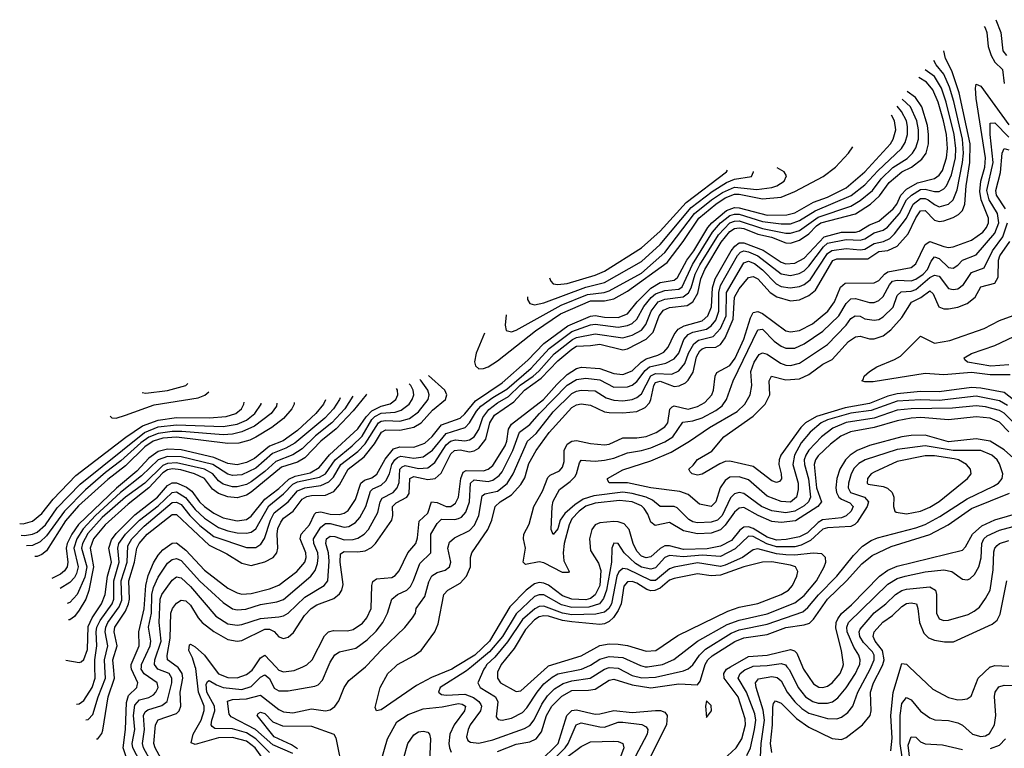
# Model space of a CAD drawing. Header units: inches. Extents: x 501365 to 657855, y 482276 to 547543.
# Tile 2 of 256: x 501815 to 506050, y 489649 to 492785. Entities that reach past the tile are written whole.
import ezdxf

# ---------------------------------------------------------------- set-up
doc = ezdxf.new("R2010")
doc.units = ezdxf.units.IN
doc.header["$MEASUREMENT"] = 0
doc.layers.add('A5408', color=7, linetype='Continuous')
doc.layers.add('A5409', color=7, linetype='Continuous')

msp = doc.modelspace()

# ---------------------------------------------------------------- linework, layer by layer
at = {"layer": 'A5408', "color": 5}
for points, elevation in [([(502058.9, 489838.6), (502070, 489840.8), (502090, 489854.7), (502126.3, 489910), (502139.7, 489950), (502138.3, 490000)], 2460), ([(502099.3, 489770.8), (502110, 489772.1), (502130, 489794.3), (502152.2, 489870), (502183.7, 489950), (502181.2, 490000)], 2440), ([(502144.8, 489688.8), (502150.5, 489689.5), (502168.2, 489711.8), (502173.1, 489726.9), (502194.9, 489870), (502223.1, 489950), (502218.6, 490000)], 2420), ([(502287.6, 489570), (502260.4, 489650), (502270.3, 489730), (502273.9, 489846.1), (502283.5, 489876.5), (502318, 489910), (502320.4, 489919.6), (502322.3, 489930), (502295.2, 489990), (502294.7, 490000)], 2380), ([(502332.6, 489590), (502301.3, 489650), (502299.1, 489670), (502310.4, 489730), (502304.6, 489790), (502310, 489834), (502330, 489857.2), (502370, 489867.6), (502390, 489879.1), (502400.7, 489890), (502409.9, 489910), (502406.7, 489930), (502350, 489969.1), (502337.4, 489990), (502338.1, 490000)], 2360), ([(502379.8, 489590), (502347.4, 489650), (502343.5, 489670), (502352.3, 489730), (502347.5, 489790), (502355, 489805), (502366.2, 489813.8), (502426.4, 489833.6), (502449, 489850), (502469.4, 489930), (502469, 489950), (502457.3, 489970), (502408.5, 489990), (502401.6, 490000)], 2340), ([(502422.9, 489602.9), (502397.5, 489650), (502392.1, 489670), (502399.3, 489750), (502410, 489771.5), (502490, 489798.4), (502500.3, 489810), (502507.7, 489830), (502505.2, 489890), (502516.9, 489950), (502513.5, 489970), (502496.4, 489996.4), (502491.6, 490000)], 2320), ([(502855.9, 489610), (502828.2, 489650), (502790, 489679), (502730, 489695.6), (502670, 489693.4), (502570, 489664.7), (502552.6, 489672.6), (502560.5, 489710), (502595.2, 489770), (502608.2, 489811.8), (502607.8, 489830), (502584.6, 489890), (502572.5, 489992.5), (502570.2, 490000)], 2280), ([(502890, 489630.4), (502830, 489690), (502790, 489714.9), (502730, 489732.7), (502654.2, 489734.2), (502642.2, 489742.2), (502639, 489750), (502642, 489770), (502654.5, 489810), (502652.3, 489830), (502620.5, 489890), (502616.7, 489923.3), (502623.1, 489936.9), (502630, 489940.6), (502661.5, 489921.5), (502690, 489910.9), (502770, 489902.3), (502810, 489915.3), (502850, 489955), (502870, 489964.9), (502890, 489948.5), (502910, 489907.2), (502930, 489896.5), (502970, 489895.4), (503084.5, 489915.5), (503098.4, 489921.6), (503117.9, 489942.1), (503141.9, 490000)], 2260), ([(502647, 490000), (502670, 489969.1), (502710, 489953.2), (502750, 489951.9), (502790, 489965.7), (502814.7, 489985.3), (502824.7, 490000)], 2280), ([(502990, 489626), (502903.3, 489663.3), (502829.6, 489729.6), (502724.2, 489784.2), (502716.3, 489796.3), (502708.6, 489851.4), (502730, 489859.1), (502790, 489861), (502850, 489876.9), (502930, 489815.4), (502950, 489805.5), (502990, 489801.1), (503070, 489818.8), (503130.4, 489809.6), (503150, 489814.4), (503170, 489828.7), (503187.3, 489852.7), (503211.3, 489910), (503230, 489940.2), (503302.1, 490000)], 2240), ([(502916.2, 490000), (502930, 489985.1), (502950, 489977.6), (502995.9, 489984.1), (503032.4, 490000)], 2280), ([(503689.7, 490000), (503673.3, 489990), (503586.1, 489953.9), (503521.1, 489918.9), (503370, 489814.3), (503349.6, 489809.6), (503344.4, 489824.4), (503365.4, 489910), (503398.5, 489970), (503429.9, 490000)], 2220), ([(503758.9, 490000), (503737.5, 489982.5), (503623.4, 489910), (503616.3, 489890), (503630, 489880.4), (503650, 489877.2), (503730, 489881.4), (503766.7, 489866.7), (503789.7, 489850), (503797.8, 489837.8), (503801.6, 489830), (503797, 489810), (503752.8, 489750), (503743.6, 489730), (503737.5, 489697.5), (503742.8, 489682.8), (503754.5, 489674.5), (503790, 489670.1), (503850, 489684.5), (503986.7, 489733.3), (504010, 489746.8), (504028.3, 489771.7), (504060.8, 489839.2), (504085.8, 489874.2), (504115.9, 489904.1), (504152.7, 489927.3), (504190, 489938.7), (504269.4, 489950.6), (504330, 489989.2), (504350, 489995.9), (504390, 489993.4), (504450, 489962.7), (504491.6, 489951.6), (504550, 489955), (504670, 489982.7), (504690, 489990.5), (504701, 490000)], 2240), ([(503817.9, 490000), (503811, 489990), (503785.3, 489930), (503795.7, 489910), (503861.3, 489870), (503871.3, 489848.7), (503864.2, 489784.2), (503872.8, 489772.8), (503890, 489769.2), (503930, 489777.9), (503977.1, 489802.9), (503997.1, 489822.9), (504041.1, 489890), (504070, 489925.5), (504105.1, 489955), (504130, 489968.7), (504232.2, 489990), (504254.9, 490000)], 2260), ([(503881, 490000), (503870, 489977.7), (503870.1, 489950), (503883.6, 489930), (503950, 489893.8), (503970, 489896.6), (504085.2, 490000)], 2280), ([(503870, 489634.9), (503950, 489666.2), (504010, 489677.2), (504036.2, 489690), (504059.8, 489720.2), (504081.3, 489790), (504103.4, 489830), (504146.6, 489873.4), (504190, 489897.1), (504261.6, 489898.4), (504290, 489903.8), (504350, 489942.3), (504370, 489946.6), (504450, 489921.8), (504530, 489909.2), (504650, 489925.5), (504730, 489921.8), (504742.4, 489937.6), (504760.3, 490000)], 2220), ([(504505.9, 490000), (504510, 489999.1), (504515.8, 490000)], 2260), ([(504840.4, 489599.6), (504896.5, 489650), (504920.9, 489690), (504937.5, 489750), (504935.7, 489775.7), (504905.1, 489870), (504845.5, 489950), (504844, 489970), (504855.9, 489990), (504873.2, 490000)], 2180), ([(504942.1, 489617.9), (504958.1, 489650), (504975.6, 489730), (504981.2, 489770), (504976.8, 489796.8), (504941.8, 489890), (504905.9, 489950), (504914, 489970), (504933.9, 489986.1), (504964.2, 490000)], 2160), ([(505002, 489610), (505004.5, 489670), (505018.6, 489770), (505013.4, 489813.4), (504982.7, 489910), (504980.7, 489930), (504992.5, 489947.5), (505050, 489957.7), (505073.6, 489953.6), (505090, 489938.5), (505116.4, 489890), (505150, 489848), (505179.3, 489819.3), (505210, 489799.5), (505290, 489776.9), (505330, 489775.7), (505350, 489783.1), (505376.8, 489803.2), (505398.2, 489830), (505420.1, 489890), (505474, 489990), (505478.3, 490000)], 2140), ([(505050.8, 489630.8), (505044.7, 489670), (505053.6, 489750), (505054.6, 489825.4), (505058.1, 489841.9), (505066.8, 489853.2), (505090, 489843.4), (505156.7, 489776.7), (505210, 489739.1), (505310, 489691.4), (505350, 489686.5), (505370, 489694.9), (505440.2, 489750), (505473.1, 489790), (505477.9, 489810), (505474.9, 489890), (505488.3, 489930), (505523.1, 490000)], 2120), ([(505115.3, 490000), (505126.3, 489986.3), (505163.3, 489910), (505195.1, 489870), (505226.4, 489850), (505250, 489842.9), (505290, 489842.6), (505311, 489849), (505334.7, 489865.3), (505370, 489909.1), (505410.2, 489970), (505423.8, 490000)], 2160), ([(505182.8, 490000), (505187.2, 489990), (505230, 489926.2), (505252.2, 489912.2), (505270, 489910.1), (505290, 489916.3), (505310, 489930.1), (505344.6, 489970), (505355.1, 490000)], 2180), ([(505561.7, 489638.3), (505568.3, 489691.7), (505562.1, 489790), (505571.8, 489888.2), (505606, 490000)], 2080), ([(505641.6, 490000), (505742.5, 489902.5), (505810, 489866.8), (505850, 489857.9), (505870, 489858.1), (505890, 489861.7), (505907.4, 489872.6), (505938.6, 489950), (505990, 489999.1), (505992.7, 490000)], 2080), ([(505611.6, 489610), (505602.4, 489670), (505602.7, 489790), (505610, 489841.5), (505630, 489867.5), (505650, 489857.4), (505690, 489808.7), (505730, 489779.5), (505751.2, 489771.2), (505810, 489768.5), (505850, 489758.3), (505870, 489747.7), (505913.4, 489710), (505950, 489699.6), (505970, 489702.7), (505987.4, 489712.6), (506008.4, 489750), (506013.3, 489790), (506008.5, 489871.5), (506010.9, 489890), (506026.9, 489913.1), (506050, 489919.9), (506090, 489919.5)], 2060), ([(503368.3, 489590), (503396.9, 489690), (503437.7, 489762.3), (503485.3, 489794.7), (503550, 489819.2), (503632.3, 489827.7), (503701.8, 489841.8), (503718.9, 489838.9), (503732.8, 489830), (503728.2, 489810), (503683.2, 489750), (503664.6, 489710), (503660.2, 489670), (503663.5, 489650), (503671.5, 489631.5)], 2220), ([(503010, 489647.1), (502984.2, 489664.2), (502910, 489698.5), (502836.8, 489790), (502841.1, 489799), (502850, 489804.7), (502870, 489798.1), (502903.3, 489763.3), (502945, 489745), (503070, 489743.9), (503165.5, 489710), (503174.2, 489694.2), (503204.3, 489544.3)], 2220), ([(504050, 489588.5), (504130.8, 489669.2), (504168.1, 489790), (504190, 489811.5), (504210, 489814.9), (504290, 489796.2), (504310, 489796.5), (504370, 489812.1), (504450, 489802.6), (504550, 489811.7), (504571.1, 489811.1), (504590, 489804.2), (504600.7, 489790), (504597.7, 489750), (504506.9, 489570)], 2180), ([(504115.3, 489604.7), (504161.8, 489650), (504174.6, 489670), (504208.5, 489750), (504230, 489757.7), (504310, 489740.5), (504330, 489740.2), (504390, 489760.8), (504410, 489760.7), (504491.2, 489751.2), (504510, 489741.4), (504516.8, 489730), (504514, 489710), (504450.7, 489590)], 2160), ([(503429.2, 489470.8), (503484.2, 489670), (503510, 489707.1), (503530, 489719.1), (503550, 489722.9), (503570, 489717.5), (503577.6, 489710), (503582.6, 489690), (503577.7, 489590)], 2180), ([(505645.2, 489590), (505637.2, 489662.8), (505650, 489698.3), (505670, 489696.6), (505690, 489676.6), (505710, 489667.7), (505784.3, 489664.3), (505870, 489643)], 2040), ([(505991.7, 489648.3), (506030, 489662.6), (506055.4, 489690)], 2040), ([(504168.9, 489610), (504230, 489656.6), (504270, 489676.1), (504370, 489679.9), (504390, 489677.5), (504408.9, 489668.9), (504413.2, 489650), (504376.6, 489550)], 2140)]:
    msp.add_lwpolyline(points, dxfattribs=dict(at, elevation=elevation))
at = {"layer": 'A5408', "color": 5, "elevation": 2220}
msp.add_lwpolyline([(504770, 489853.6), (504765.4, 489830), (504770, 489781), (504790.6, 489810), (504790, 489832.7)], close=True, dxfattribs=at)
at = {"layer": 'A5409', "color": 5}
for points, elevation in [([(506014.4, 492784.8), (506035.2, 492730), (506043.6, 492650), (506059.3, 492630)], 2240), ([(505963.9, 492755.8), (505968, 492750), (505974.9, 492730), (505981.6, 492670), (505993.3, 492630), (506010, 492601.8), (506042.8, 492570), (506050.4, 492510.4)], 2220), ([(503429.9, 490000), (503440.3, 490010), (503511.8, 490048.2), (503542.2, 490070), (503601.3, 490150), (503615.4, 490184.6), (503639, 490310), (503656.5, 490330), (503710, 490359.4), (503737.4, 490390), (503754.6, 490430), (503754.5, 490470), (503760.4, 490490), (503829.1, 490590.9), (503845.4, 490630), (503859.7, 490690), (503881.1, 490710), (503930, 490739.4), (503970, 490783.8), (503987.6, 490812.4), (504005.3, 490874.7), (504037.1, 490930), (504092.6, 491007.4), (504190, 491115.1), (504210, 491127.7), (504230, 491130.7), (504270, 491125.4), (504330, 491097.6), (504350, 491093.5), (504410, 491092.3), (504470, 491098.9), (504505.1, 491114.9), (504524, 491136), (504530.5, 491149.5), (504542.2, 491210), (504550, 491222.7), (504570, 491229), (504630, 491206.6), (504651.7, 491208.3), (504678.4, 491221.6), (504690, 491232.5), (504711.7, 491268.3), (504726.9, 491333.1), (504740.5, 491359.5), (504750, 491368.7), (504766.6, 491373.4), (504810, 491374.9), (504830, 491387.1), (504850, 491415.5), (504884.2, 491495.8), (504890, 491590.7), (504910, 491626.6), (504950, 491674.5), (504970, 491678.8), (504990, 491668.7), (505043.6, 491610), (505071.3, 491591.3), (505130, 491574.5), (505170, 491578.9), (505210, 491597.4), (505238.8, 491621.2), (505312.2, 491747.8), (505330, 491755.5), (505463.9, 491756.1), (505510, 491787.4), (505550, 491790.7), (505589.5, 491810), (505636.3, 491863.7), (505670, 491932.1), (505690, 491962.1), (505710, 491963.2), (505750, 491922.4), (505770, 491916.5), (505790, 491918.4), (505830, 491933), (505853.4, 491946.6), (505870, 491963.3), (505880, 491990), (505886.4, 492070), (505902.8, 492170), (505904.1, 492250), (505856, 492470), (505824.8, 492564.8), (505797.6, 492617.6), (505790, 492650.5)], 2220), ([(503141.9, 490000), (503150, 490019.7), (503170, 490050.8), (503190, 490063.6), (503261, 490079), (503310, 490115.3), (503347.7, 490152.3), (503377.1, 490190), (503396.7, 490230), (503416.3, 490290), (503439.4, 490310), (503479.9, 490330), (503495.5, 490344.5), (503509.4, 490370.6), (503535.5, 490444.5), (503583.1, 490490), (503583.6, 490570), (503610, 490616.6), (503630, 490635), (503687, 490633), (503702.8, 490637.2), (503715.8, 490644.2), (503734.4, 490665.6), (503749.2, 490710), (503753.5, 490790), (503770, 490803.6), (503830, 490796.4), (503850, 490802.3), (503877.4, 490822.6), (503890, 490839.1), (503936.7, 490930), (503964.9, 491010), (504010, 491042.7), (504050.2, 491090), (504170, 491211.2), (504210, 491236.3), (504250, 491241.6), (504310, 491234.4), (504370, 491202.6), (504430, 491204), (504450, 491212), (504470, 491227.6), (504505.2, 491274.8), (504524.6, 491290), (504594.2, 491305.8), (504630, 491324.9), (504649.7, 491350), (504672.4, 491407.6), (504690.1, 491429.9), (504710, 491439.3), (504770, 491453.1), (504790, 491467.1), (504809.1, 491490.9), (504822.9, 491530), (504822.8, 491610), (504830, 491640.8), (504902, 491770), (504915.5, 491784.5), (504930, 491790.2), (504950, 491785.9), (504990, 491768.1), (505090, 491691.1), (505130, 491683.7), (505168, 491692), (505190, 491704.1), (505210, 491723.2), (505273, 491807), (505290, 491822.2), (505370, 491839.3), (505430, 491835.1), (505450, 491842.1), (505490, 491866.7), (505530, 491878.4), (505547.7, 491892.3), (505599, 491950), (505630, 492009.4), (505651.4, 492030), (505690, 492053.9), (505710, 492055.9), (505750, 492044.7), (505770, 492045.5), (505790, 492056.6), (505801.3, 492070), (505823.2, 492116.8), (505840.4, 492190), (505841.7, 492230), (505835, 492290), (505801, 492430), (505780, 492490), (505750, 492540.2), (505710.6, 492568.8)], 2260), ([(503302.1, 490000), (503310, 490006.6), (503369.2, 490070.8), (503471.1, 490168.9), (503505.2, 490210), (503516.8, 490230), (503520.2, 490250), (503557.3, 490302.7), (503574.8, 490365.2), (503588.4, 490391.6), (503610, 490404.8), (503644.5, 490415.5), (503663.2, 490430), (503669.4, 490450), (503656.4, 490510), (503664.1, 490535.9), (503685.6, 490554.4), (503750, 490586.8), (503771.4, 490608.6), (503789.5, 490650.5), (503804.7, 490735.3), (503816.2, 490743.8), (503870, 490756), (503912.2, 490787.8), (503937.8, 490830), (503999, 490970), (504036.2, 491003.8), (504110, 491097.6), (504190, 491176), (504210, 491186.5), (504229.7, 491189.7), (504290, 491187.9), (504337, 491157), (504370, 491146.4), (504410, 491144.6), (504450, 491150.4), (504470, 491158.6), (504490, 491174.7), (504530, 491251.5), (504550, 491262), (504620.3, 491259.7), (504650, 491273.5), (504675.6, 491304.4), (504691.2, 491350), (504714.9, 491390), (504734.9, 491405), (504798.4, 491421.6), (504830, 491455.2), (504853.4, 491510), (504855.5, 491610), (504930, 491738.3), (504950, 491744.8), (504975.2, 491735.2), (505010, 491708.2), (505068.4, 491648.4), (505090, 491636.7), (505129.9, 491630.1), (505170, 491636.6), (505190, 491645.4), (505215, 491665), (505290, 491778.8), (505308.1, 491791.9), (505370, 491799.8), (505430, 491794.2), (505450, 491796.6), (505490, 491821), (505530.5, 491829.5), (505557.3, 491842.7), (505577.6, 491862.4), (505629.7, 491930.3), (505658.9, 491990), (505690, 492014.4), (505710, 492015.5), (505723.6, 492010), (505750, 491989.1), (505770, 491979.9), (505809.7, 491990.3), (505830.6, 492009.4), (505847.6, 492052.4), (505870.8, 492170), (505874.3, 492210), (505870.3, 492270), (505833.3, 492433.3), (505814.9, 492494.9), (505790.5, 492550.5), (505757, 492590), (505746.9, 492609.4)], 2240), ([(503032.4, 490000), (503050, 490007.7), (503073.4, 490030), (503126.6, 490133.4), (503143, 490150), (503164.2, 490155.8), (503225.6, 490154.4), (503250, 490160.3), (503290, 490187.8), (503308.2, 490210), (503326.2, 490250), (503328.9, 490350), (503333.4, 490366.6), (503350, 490378.4), (503415.6, 490384.4), (503430, 490391.9), (503447.9, 490412.1), (503484.8, 490490), (503518.3, 490530), (503525.7, 490554.3), (503533, 490627), (503570, 490661), (503586.5, 490710), (503610, 490707.1), (503650, 490689.8), (503670, 490690.1), (503690, 490704.2), (503702, 490730), (503712.8, 490810), (503722.7, 490837.3), (503735.1, 490844.9), (503810, 490843), (503830, 490850.6), (503850, 490865.4), (503903.4, 490950), (503910.5, 490970), (503917.7, 491022.3), (503930, 491043.4), (504068.3, 491150), (504125.2, 491214.8), (504170, 491257.5), (504210, 491283.8), (504231.2, 491288.8), (504310, 491283.5), (504370, 491261.4), (504410, 491257.1), (504450, 491273.6), (504488.7, 491311.3), (504510, 491325.2), (504559.6, 491340.4), (504585.7, 491354.3), (504604.5, 491375.5), (504630.2, 491430), (504647.8, 491452.2), (504672.6, 491467.4), (504750, 491488.7), (504774.9, 491510), (504791, 491549), (504795.6, 491630), (504806.7, 491670), (504876, 491790), (504890.7, 491809.3), (504910, 491823.7), (504930, 491825), (505013.1, 491793.1), (505090, 491741.3), (505110, 491734.3), (505150, 491736.5), (505190, 491757.8), (505275.6, 491850), (505350, 491870.6), (505410, 491870.4), (505425.7, 491874.3), (505470, 491901.8), (505510, 491917.1), (505572.7, 491970), (505588.5, 491990), (505606, 492030), (505630, 492055), (505676.9, 492083.1), (505750, 492100.5), (505770, 492115.7), (505783.9, 492136.1), (505802, 492190), (505806, 492230), (505802.3, 492290), (505788.7, 492350), (505766, 492430), (505742.4, 492482.4), (505715.3, 492515.3), (505682.4, 492535.6)], 2280), ([(506070, 491011.4), (506030, 491052), (505989.7, 491070), (505930, 491075.6), (505810, 491063), (505691.8, 491071.8), (505650, 491069), (505590, 491058.7), (505490.2, 491030), (505389.3, 491010.7), (505347.8, 490992.2), (505302.6, 490957.4), (505250, 490907), (505237.8, 490890), (505233.1, 490870), (505242.7, 490770), (505263.5, 490710), (505247.8, 490690), (505152, 490628), (505090, 490621), (505050, 490625.1), (504991.6, 490650), (504930, 490685.1), (504910, 490682.1), (504890, 490664.7), (504850, 490609.1), (504830, 490589.1), (504790, 490575.2), (504730, 490572.5), (504670, 490585.2), (504610, 490620.4), (504548, 490608), (504530, 490622.3), (504516.9, 490656.9), (504501.4, 490681.4), (504490, 490691.9), (504450, 490709.3), (504395.5, 490715.6), (504290, 490704.3), (504250, 490690.5), (504221.3, 490670), (504190, 490635.7), (504178.1, 490610), (504157.7, 490530), (504152.3, 490490), (504156.1, 490456.1), (504178, 490410), (504175, 490405), (504150, 490405.8), (504070, 490446.5), (504050, 490451.2), (503990, 490439.4), (503981, 490450), (503990.5, 490510), (503982, 490550), (503984.1, 490570), (504007, 490613), (504027.1, 490690), (504064.2, 490755.8), (504086.2, 490813.8), (504096.1, 490823.9), (504136.5, 490843.5), (504150, 490859), (504156.4, 490883.6), (504157.6, 490930), (504170, 490957.4), (504190, 490970.8), (504210, 490974.2), (504270, 490960.3), (504330, 490954.8), (504350, 490957.4), (504410, 490985.1), (504470, 490984.8), (504510, 490990.9), (504552.5, 491007.5), (504590, 491031.8), (504602.5, 491050), (504611.9, 491108.1), (504621.3, 491118.7), (504630, 491122.2), (504690, 491108.5), (504730, 491119.2), (504762.4, 491137.6), (504792.7, 491170), (504799.5, 491190), (504805.9, 491250), (504814, 491266), (504870, 491296.3), (504892.1, 491327.9), (504930.2, 491410), (504958.2, 491501.8), (504970, 491523.9), (504990, 491529.3), (505010, 491520.5), (505110, 491446.2), (505130, 491440.6), (505170, 491446.9), (505224.8, 491475.2), (505291.7, 491530), (505320.3, 491570), (505346.2, 491633.8), (505365.2, 491650), (505490, 491652.8), (505510, 491661.9), (505535, 491690), (505550, 491700), (505650, 491717.5), (505670, 491734.3), (505710, 491817.3), (505730, 491829.5), (505790, 491808), (505810, 491804.1), (505830, 491806.5), (505910, 491835.7), (505957.6, 491870), (505974.4, 491890), (505982.1, 491910), (505981.9, 491930), (505951.5, 492010), (505944.8, 492044.8), (505950, 492089.4), (505966.5, 492150), (505970.1, 492190), (505930, 492446), (505926.5, 492490), (505930, 492507.2), (505950, 492498.1), (506070, 492331.9)], 2180), ([(502401.6, 490000), (502394.7, 490010), (502396.6, 490030), (502422.9, 490110), (502414.6, 490190), (502419.1, 490290), (502425.7, 490310), (502470, 490372.8), (502490, 490387.2), (502510, 490382.1), (502550, 490344.6), (502657.8, 490217.8), (502710, 490184.9), (502750, 490178.8), (502770, 490181.2), (502850, 490207.8), (502930, 490213.9), (502950, 490218.3), (502970, 490229.7), (503041.5, 490298.5), (503124.9, 490350), (503139.7, 490370), (503145.7, 490454.3), (503142.8, 490490), (503131.2, 490530), (503134.8, 490550), (503150, 490561.4), (503170, 490561), (503210, 490546.5), (503250, 490546.7), (503270, 490553.1), (503296.7, 490570), (503314.6, 490590), (503355.8, 490664.2), (503365.9, 490710), (503374.4, 490725.6), (503421.7, 490750), (503438.8, 490770), (503447.8, 490792.2), (503449.8, 490850), (503459.7, 490860.3), (503473.7, 490866.3), (503530, 490853.6), (503570, 490856.2), (503600.7, 490879.3), (503650, 490954.2), (503668.7, 490971.3), (503690, 490975.9), (503730, 490972.2), (503750, 490976.7), (503770, 490989.7), (503790, 491021.5), (503806.8, 491073.2), (503832.4, 491107.6), (503870, 491136.2), (503917, 491163), (503968.4, 491211.6), (504023.1, 491250), (504048, 491272), (504113.5, 491346.5), (504192.2, 491407.8), (504210, 491417), (504290, 491432.7), (504410, 491415.2), (504450, 491426.7), (504490, 491448.4), (504507.8, 491472.2), (504531.2, 491530), (504561.5, 491570), (504590, 491581.8), (504668.4, 491591.6), (504691.4, 491608.6), (504703.6, 491630), (504720.8, 491690), (504741.3, 491730), (504820.9, 491859.1), (504870, 491910.2), (504890, 491918.2), (504910, 491918.7), (505010, 491886), (505110, 491865.4), (505130, 491865.7), (505170, 491877.5), (505250, 491935.4), (505390, 491981.7), (505430, 492005.9), (505483.1, 492050), (505520.7, 492099.3), (505571.6, 492148.4), (505632.4, 492187.6), (505655.8, 492210), (505670, 492232.7), (505680.8, 492270), (505681.5, 492310), (505674.4, 492350), (505646.9, 492410), (505610.7, 492443.3)], 2340), ([(502491.6, 490000), (502451, 490030), (502448.5, 490048.5), (502462.7, 490122.7), (502465.4, 490230), (502471.9, 490250), (502490, 490272.8), (502510, 490286.1), (502530, 490283), (502550, 490265.4), (502582.9, 490210), (502599.7, 490190), (502650, 490150.8), (502710, 490117.2), (502750, 490109.7), (502770, 490112.8), (502870, 490162), (502890, 490161.3), (502910, 490152.1), (502930, 490127.8), (502950, 490121.5), (502970, 490127.7), (502992.7, 490147.3), (503040.4, 490219.6), (503069.2, 490250.8), (503093.5, 490266.5), (503166.2, 490293.8), (503190, 490313.6), (503200.3, 490330), (503206.8, 490353.2), (503193.4, 490450), (503195, 490485), (503210, 490496.2), (503270, 490493.7), (503300.8, 490499.2), (503327.5, 490512.5), (503345.9, 490530), (503415.2, 490630), (503420.4, 490650), (503418.9, 490690), (503434.8, 490705.2), (503480.3, 490730), (503490, 490745.1), (503493, 490810), (503510, 490818.7), (503570, 490805.3), (503602.7, 490810), (503627.3, 490832.7), (503670, 490916.6), (503685.8, 490930), (503710, 490932.7), (503750, 490925.3), (503770, 490929.3), (503790, 490940.5), (503820.5, 490979.5), (503837, 491050), (503857.8, 491082.2), (503940.4, 491139.6), (503986, 491190), (504058.5, 491241.5), (504130, 491317), (504190, 491366), (504210, 491379.4), (504270, 491382), (504310, 491388.8), (504410, 491364.4), (504430, 491368.3), (504510.3, 491409.7), (504540.4, 491439.6), (504565.9, 491510), (504584.9, 491535.1), (504610, 491545.7), (504685.5, 491554.5), (504710.5, 491570), (504732.2, 491607.8), (504744.7, 491670), (504761.6, 491710), (504832.5, 491827.5), (504870, 491873.3), (504890, 491886), (504910, 491889.1), (504930, 491885.6), (504990, 491862.3), (505048.4, 491848.4), (505110, 491824.7), (505130, 491823.5), (505170, 491835.6), (505210, 491862.9), (505242.8, 491897.2), (505261, 491910), (505410, 491949.4), (505474.6, 491990), (505513.9, 492026.1), (505555.6, 492084.4), (505609.6, 492130), (505651.1, 492150), (505696.2, 492183.8), (505713.6, 492210), (505723.9, 492250), (505724.7, 492290), (505719.3, 492330), (505695.8, 492410), (505668.1, 492450), (505632.5, 492475.3)], 2320), ([(502338.1, 490000), (502338.9, 490010), (502376.3, 490090), (502378.7, 490110), (502368.3, 490170), (502381.6, 490230), (502383.9, 490310), (502390, 490341), (502410, 490384.6), (502450, 490445.2), (502470, 490461.2), (502490, 490465.5), (502510, 490457), (502590, 490368.1), (502690, 490276.2), (502730, 490249.3), (502750, 490244.8), (502787.8, 490247.8), (502850, 490267.7), (502921.3, 490278.7), (502950, 490289.7), (503066.9, 490390), (503085.5, 490414.5), (503096.1, 490443.9), (503099.4, 490470), (503097.4, 490490), (503080.7, 490530), (503078.5, 490550), (503110, 490601), (503130, 490616), (503150, 490615.8), (503210, 490601.1), (503230, 490603.1), (503260, 490620), (503278.2, 490641.8), (503303.6, 490690), (503324.1, 490755.9), (503334.2, 490765.8), (503370, 490781.6), (503390, 490799.9), (503405.8, 490830), (503416, 490870), (503428.1, 490890), (503440, 490900), (503453.8, 490906.2), (503510, 490897.4), (503550, 490903.5), (503590, 490931.5), (503650, 491004), (503731.1, 491028.9), (503750, 491049.6), (503779.8, 491100.2), (503798.5, 491121.5), (503850, 491159.3), (503910, 491194.7), (504014.8, 491285.2), (504092.5, 491370), (504190, 491442), (504270, 491471.5), (504290, 491474.6), (504390, 491461.3), (504430, 491467.9), (504450, 491476.8), (504470, 491495.1), (504500.3, 491550), (504531.2, 491588.8), (504550, 491605.1), (504590, 491619.6), (504650, 491624.5), (504664.6, 491635.4), (504708.8, 491731.2), (504794.5, 491870), (504829.6, 491910), (504870, 491942.5), (504890, 491948.3), (504910, 491947.3), (505010, 491915.9), (505090, 491905.9), (505130, 491906.4), (505170, 491919.9), (505237.3, 491962.7), (505392.2, 492027.8), (505450, 492073.4), (505505.8, 492134.2), (505607.7, 492230), (505623.9, 492256), (505634.3, 492290), (505634.3, 492325.7), (505629.2, 492350), (505608.6, 492390), (505589.6, 492412.3)], 2360), ([(502294.7, 490000), (502294.3, 490010), (502329, 490090), (502327, 490150), (502350.8, 490249.2), (502357, 490350), (502367.3, 490392.7), (502390, 490447), (502410, 490480.3), (502430, 490502.5), (502470, 490532.1), (502490, 490533.6), (502530, 490501.2), (502610, 490414.8), (502710, 490338.5), (502750, 490317.2), (502770, 490312.3), (502810, 490315), (502890, 490335.1), (502930, 490350.7), (503007.1, 490410), (503041.2, 490450), (503047.5, 490470), (503045.8, 490490), (503022, 490550), (503025, 490570), (503060.8, 490610), (503082.9, 490657.1), (503090, 490664.3), (503110, 490666.6), (503150, 490656.1), (503190, 490655.4), (503210, 490660.9), (503227.8, 490672.2), (503259.9, 490720.1), (503282.3, 490790), (503297.8, 490802.2), (503330, 490813.3), (503350.9, 490829.1), (503386.4, 490893.6), (503423, 490937), (503450, 490946), (503510, 490944.3), (503557.8, 490962.2), (503588.8, 490991.2), (503630, 491041.4), (503710, 491070.1), (503730, 491088.3), (503775.2, 491144.8), (503890, 491221.7), (504000.4, 491319.6), (504069.4, 491390.6), (504173.4, 491466.6), (504270, 491508.4), (504290, 491511.1), (504330, 491504.1), (504390, 491503.5), (504430, 491519.1), (504470.6, 491570), (504530, 491628.6), (504570, 491653.5), (504630, 491663.9), (504644.5, 491675.5), (504684.1, 491750), (504715.2, 491790), (504774.7, 491890), (504791.9, 491910), (504856, 491964), (504890, 491976.7), (504910, 491975.3), (505030, 491943.8), (505115.6, 491944.4), (505150, 491953.9), (505230, 491999.7), (505290, 492020.9), (505370, 492061.6), (505450, 492129.8), (505560.4, 492250), (505572, 492270), (505583.2, 492310), (505577.7, 492350), (505564.6, 492373.2)], 2380), ([(506090, 491051.2), (506050, 491090.9), (506030, 491102.4), (505970, 491118.4), (505930, 491122.2), (505827.9, 491112.1), (505650.2, 491109.8), (505590, 491104.6), (505490, 491070), (505370, 491051.6), (505312.7, 491027.3), (505264.7, 490990), (505210, 490931.7), (505196.3, 490910), (505190, 490890), (505190.2, 490870), (505207.9, 490807.9), (505216.4, 490730), (505208, 490710), (505190, 490693), (505150, 490668.7), (505110, 490661.6), (505050, 490670.7), (505006.6, 490690), (504930, 490744.8), (504910, 490749.2), (504890, 490743.8), (504873.1, 490726.9), (504837.1, 490650), (504816.2, 490630), (504790, 490621.7), (504730, 490619.1), (504710, 490623.4), (504693.1, 490633.1), (504643.8, 490683.8), (504630, 490689.2), (504570, 490689.9), (504536.3, 490716.3), (504509.5, 490729.5), (504450, 490745.9), (504409.4, 490750.6), (504285.1, 490734.9), (504239.3, 490720.7), (504202.9, 490697.1), (504160.3, 490659.7), (504139.2, 490630), (504130, 490593), (504110, 490568.4), (504101.2, 490590), (504105.3, 490690), (504110, 490712.2), (504136.8, 490763.2), (504183.5, 490796.5), (504202.5, 490817.5), (504210.3, 490830), (504222.4, 490877.6), (504230, 490888.6), (504290, 490884.4), (504330, 490888.7), (504370, 490897.8), (504430, 490921.1), (504490, 490930.1), (504530, 490941.7), (504590, 490968.1), (504624.9, 490990), (504668.1, 491051.9), (504710, 491057.7), (504750, 491071.2), (504810, 491102.5), (504836.6, 491123.4), (504855.6, 491150), (504883.8, 491230), (504990, 491450.1), (505010, 491453.2), (505061, 491401), (505090, 491379.7), (505110, 491370.8), (505150, 491370.4), (505190, 491390.1), (505270, 491443.5), (505339, 491510), (505370, 491563.3), (505390, 491583.1), (505410, 491585.3), (505470, 491567.6), (505490, 491567.2), (505510, 491576.1), (505530, 491593.8), (505556.1, 491643.9), (505570, 491659.5), (505590, 491664.1), (505650, 491660.5), (505670, 491668.2), (505700.7, 491690), (505719.6, 491710), (505735.2, 491744.8), (505750, 491763.8), (505770, 491756.9), (505810, 491717.7), (505830, 491715.4), (505850, 491728.4), (505870, 491750.1), (505930, 491772.9), (506010, 491865.9), (506027.3, 491910), (506021, 491950), (505986, 492010), (505975.9, 492050), (506002.5, 492170), (505989.4, 492290.6), (505990, 492339.5), (506010, 492340.9), (506070, 492278.8)], 2160), ([(503814.3, 491434.8), (503778.8, 491350), (503771.4, 491311.4), (503775.4, 491295.4), (503790, 491282.3), (503810, 491283.8), (503830, 491291), (503870, 491315.8), (504034, 491446), (504141.6, 491518.4), (504270, 491574.4), (504330, 491574.2), (504370, 491582.7), (504430, 491616.9), (504599.7, 491740.3), (504669.6, 491830), (504736.8, 491930), (504809.5, 491990.5), (504850, 492017.6), (504890, 492033.6), (504910, 492033.7), (505010, 492013.4), (505090, 492021.5), (505150, 492045.1), (505271.6, 492110), (505323.6, 492150), (505380.5, 492210), (505399.3, 492237.5)], 2420), ([(506055.9, 491970), (506016.9, 492030), (506014.6, 492050), (506033.4, 492126.6), (506041.2, 492210), (506050, 492230.6), (506070, 492225.1)], 2140), ([(503907.7, 491514.7), (503902.7, 491470), (503906.8, 491446.8), (503930, 491441.5), (503950, 491448.3), (504144.3, 491555.7), (504257.5, 491602.5), (504328.8, 491611.2), (504350, 491617.9), (504490, 491694), (504590, 491783), (504717.6, 491950), (504790.9, 492009.1), (504838.8, 492041.2), (504890, 492064.4), (504986.2, 492053.8), (505050, 492062.8), (505071.4, 492070), (505102.9, 492090), (505113.2, 492113.2), (505102.9, 492130), (505073.4, 492146.4)], 2440), ([(503998.8, 491592.5), (503999.7, 491579.7), (504010, 491562.7), (504030, 491557.2), (504070, 491565.6), (504250, 491634.1), (504330, 491653.7), (504490, 491743.5), (504570, 491816.9), (504703.9, 491976.1), (504794.1, 492045.9), (504855.8, 492084.2), (504890, 492098.3), (504962.5, 492110), (504971.6, 492130), (504970.8, 492131.3)], 2460), ([(504093.6, 491673.6), (504099.1, 491659.1), (504110, 491648), (504130, 491645.1), (504170, 491649.5), (504290, 491685.5), (504330, 491702.5), (504490, 491802.3), (504570, 491874), (504681.8, 491998.2), (504855.2, 492130), (504859.3, 492136.5)], 2480), ([(506064, 491124), (506030, 491143.7), (505930, 491164.4), (505770, 491145.8), (505690, 491148.7), (505590, 491142.9), (505477.6, 491102.4), (505390, 491091.1), (505290, 491062), (505262.9, 491050), (505214.6, 491010), (505177.1, 490962.9), (505147.8, 490910), (505140.8, 490870), (505163.4, 490790), (505163, 490763), (505156.6, 490730), (505130, 490707.8), (505090, 490710.5), (505030, 490734.1), (504950, 490803.9), (504910, 490816.7), (504870, 490815.9), (504850, 490800.9), (504828.3, 490770), (504810, 490709.2), (504790, 490689.5), (504738.9, 490698.9), (504690, 490740.4), (504654.4, 490754.4), (504529.7, 490770.3), (504430, 490790.8), (504351.3, 490791.3), (504343.8, 490803.8), (504344, 490810), (504410, 490847.5), (504530, 490885.5), (504617.3, 490922.7), (504696, 490970), (504782.2, 491030), (504901.2, 491098.8), (504934.1, 491130), (504956.6, 491170), (504964.7, 491210), (504959.9, 491270), (504974.9, 491310), (504996.4, 491343.6), (505010, 491351), (505030, 491345.4), (505087, 491307), (505110, 491298.4), (505130, 491296.1), (505170, 491305.8), (505290, 491386.1), (505370.2, 491469.8), (505390, 491498.2), (505409.1, 491510), (505430, 491508.2), (505450, 491497.4), (505490, 491491.6), (505510, 491495), (505530, 491506.1), (505572.6, 491547.4), (505590, 491597.2), (505606.1, 491613.9), (505650, 491616.7), (505670, 491623.5), (505730, 491674.4), (505750, 491684.7), (505770, 491680.4), (505810, 491628.2), (505830, 491623.4), (505850, 491626.1), (505875.6, 491644.4), (505910, 491696.2), (505964, 491716), (505999.8, 491790), (506044.6, 491850), (506064, 491910)], 2140), ([(506130, 491116.8), (506050, 491179.4), (505950, 491199.4), (505910, 491201.9), (505770, 491183), (505690, 491184.6), (505590, 491174.2), (505550, 491163.7), (505470, 491133), (505366, 491114), (505242.7, 491077.3), (505195.3, 491050), (505174.4, 491030), (505088.5, 490910), (505081.2, 490890), (505080.6, 490870), (505090.7, 490830), (505091.3, 490808.7), (505082.7, 490797.3), (505070, 490792.3), (505050, 490799.9), (504970, 490861.9), (504870, 490884), (504850, 490882.9), (504826.7, 490873.3), (504750, 490828.2), (504730, 490824.1), (504707, 490830), (504699.1, 490839.1), (504693, 490850), (504712.6, 490867.4), (504730, 490891.8), (504792.8, 490927.2), (504843.9, 490990), (504970, 491078.6), (505021.2, 491130), (505042, 491170), (505039.4, 491230), (505049, 491251), (505110, 491235.1), (505170, 491239.4), (505210, 491258.1), (505270, 491301.9), (505310, 491322.1), (505380, 491400), (505410, 491420.1), (505430, 491422.2), (505470, 491411.4), (505490, 491411.3), (505530, 491423.6), (505561.7, 491450), (505610, 491503), (505650.8, 491569.2), (505690.7, 491589.3), (505730, 491617.1), (505744.3, 491604.3), (505768.7, 491548.7), (505790, 491540.8), (505810, 491540.5), (505850, 491547.6), (505890, 491563.1), (505924.4, 491590), (505950, 491635.3), (506010, 491650.6), (506023.9, 491676.1), (506025.8, 491750), (506031.9, 491768.1), (506074.7, 491830)], 2120), ([(506076, 491256), (505990, 491255.6), (505910, 491266.6), (505790, 491255.5), (505710, 491261.8), (505486.2, 491226.2), (505450, 491225.5), (505437, 491230), (505443.7, 491236.3), (505447, 491250), (505470, 491270.1), (505501.4, 491290), (505578.4, 491321.6), (505603.3, 491336.7), (505690, 491422.8), (505750, 491392.6), (505816.4, 491403.6), (505964.1, 491455.9), (506030, 491489.6), (506088.3, 491511.7)], 2080), ([(506070, 491298.8), (505993, 491293), (505892.3, 491310), (505880.4, 491320.4), (505877.4, 491330), (505910, 491348.5), (506010, 491382.5), (506170, 491458.1)], 2060), ([(502138.3, 490000), (502137.5, 490030), (502146.8, 490090), (502143.3, 490150), (502146.7, 490170), (502160.8, 490199.2), (502211.9, 490270), (502219.6, 490290), (502220.3, 490370), (502242.7, 490450), (502237.3, 490510), (502241, 490530), (502270, 490570), (502330, 490630.9), (502410, 490692.9), (502470, 490750.3), (502490, 490753.1), (502528.3, 490728.3), (502570, 490677.1), (502610, 490638.8), (502670, 490598.5), (502710, 490584), (502750, 490576.6), (502790, 490574.1), (502810, 490578.5), (502830, 490593.4), (502887.2, 490692.8), (502950, 490743.8), (502990, 490785.3), (503010, 490795.4), (503103.9, 490816.1), (503130, 490830.3), (503171.3, 490890), (503245.7, 490950), (503287.5, 490992.5), (503330, 491064.6), (503343, 491077), (503370, 491090.7), (503430, 491095.9), (503456.2, 491103.8), (503489.6, 491130), (503503.6, 491150), (503510.3, 491170), (503507.9, 491190), (503496.9, 491210), (503489.9, 491216.8)], 2460), ([(502181.2, 490000), (502179.7, 490030), (502193.4, 490090), (502182.2, 490150), (502184.8, 490170), (502194.3, 490190), (502243, 490257), (502254.4, 490285.6), (502251.8, 490370), (502276.8, 490450), (502280.1, 490519.9), (502297.7, 490550), (502350, 490605), (502470, 490706), (502490, 490708.5), (502510, 490697.9), (502547.1, 490650), (502590, 490607.4), (502650, 490559.8), (502790, 490513), (502830, 490513.1), (502852.3, 490527.7), (502867.9, 490552.1), (502893.9, 490630), (502910, 490661.8), (502969.8, 490710.2), (503010, 490756.6), (503040.7, 490770), (503110, 490779.3), (503145, 490795), (503164.5, 490815.5), (503196.5, 490870), (503270, 490926.1), (503300.6, 490959.4), (503358.8, 491050), (503370, 491057.1), (503390, 491059.5), (503450, 491057.1), (503491.4, 491068.6), (503530, 491096.5), (503572, 491150), (503576.5, 491170), (503570.6, 491190), (503541.5, 491230), (503535.7, 491235.5)], 2440), ([(502218.6, 490000), (502215.8, 490030), (502234.2, 490090), (502221.1, 490150), (502223.6, 490170), (502270, 490239.2), (502283.3, 490270), (502287, 490290), (502284.8, 490370), (502308.9, 490450), (502318.9, 490510), (502329.3, 490530), (502363.5, 490570), (502470, 490654.8), (502490, 490655.3), (502630, 490522.7), (502705.8, 490485.8), (502770, 490445.4), (502810, 490435.7), (502870, 490451.1), (502905, 490470), (502920.9, 490490), (502924.6, 490510), (502921.7, 490570), (502925.8, 490594.2), (502937.5, 490622.5), (502950, 490638.6), (502990.6, 490669.4), (503030, 490720.6), (503050, 490733.1), (503070, 490737.3), (503130, 490738), (503166.3, 490753.7), (503190, 490782), (503227.5, 490850), (503296.4, 490903.6), (503340.5, 490959.5), (503370.9, 491009.1), (503390, 491019.8), (503450, 491018.4), (503510, 491030.3), (503541.3, 491050), (503590, 491103.4), (503646.2, 491150), (503652.3, 491170), (503643.2, 491190), (503573, 491253.2)], 2420), ([(502340.9, 491179.9), (502356.7, 491176.7), (502450, 491188.5), (502529.8, 491210), (502537.7, 491218.4)], 2740), ([(502013.7, 490028.5), (502070, 490017.7), (502078.7, 490021.3), (502090, 490031.5), (502106.6, 490073.4), (502110, 490173.1), (502126.5, 490210), (502166.9, 490270), (502182.3, 490310), (502193.1, 490390), (502209.6, 490450), (502198.9, 490510), (502210, 490546.4), (502230, 490573.8), (502310, 490653.6), (502408, 490730), (502450, 490779.2), (502470, 490791.2), (502490, 490791.9), (502533, 490773), (502555.1, 490755.1), (502588.9, 490710), (502610, 490689.5), (502650, 490660.9), (502690, 490640.8), (502750, 490627.2), (502790, 490633.4), (502810, 490647.6), (502870, 490720.7), (502930, 490767.6), (502972.5, 490807.5), (503000, 490820), (503065, 490835), (503103.4, 490856.6), (503148.1, 490911.9), (503270, 491023.9), (503305, 491075), (503330, 491101.3), (503370, 491120.9), (503408.2, 491131.8), (503432.9, 491150), (503441.2, 491170), (503439.4, 491190), (503436.2, 491196.7)], 2480), ([(503306, 491172.9), (503304.9, 491170), (503250, 491101.4), (503175.6, 491024.4), (503110, 490970), (503041.7, 490898.3), (503010, 490879.8), (502941.4, 490858.6), (502810, 490750.7), (502790, 490738), (502750, 490726.7), (502710, 490730.8), (502670, 490745.8), (502644.3, 490764.3), (502610.4, 490810.4), (502567.2, 490830), (502507.4, 490847.4), (502471.7, 490851.7), (502450, 490847.1), (502430, 490834.5), (502370.7, 490769.3), (502281.2, 490698.8), (502181.8, 490610), (502132, 490550), (502118.5, 490510), (502132.6, 490430), (502112.6, 490327.4), (502098.7, 490290), (502070, 490242.6), (502050, 490216.2), (502030, 490202.1), (502024.1, 490202.2)], 2520), ([(502203.3, 491078.5), (502210.8, 491070.8), (502230.1, 491070.1), (502270, 491082.6), (502393.3, 491126.7), (502582.7, 491157.3), (502611.9, 491168.1), (502628.5, 491183.5)], 2720), ([(501814.7, 490616.8), (501830, 490615.5), (501870, 490626.8), (501910, 490659.3), (501958.8, 490721.2), (502056.8, 490823.2), (502271.9, 490988.1), (502343.5, 491036.5), (502410, 491061.4), (502490, 491072.3), (502630, 491071), (502702.5, 491077.5), (502744.1, 491090), (502769, 491110), (502779.3, 491130), (502780.2, 491137.8)], 2680), ([(501820.9, 490565.5), (501835.8, 490564.2), (501870, 490570), (501890, 490579.5), (501925.8, 490610), (501976.6, 490683.4), (502074.6, 490785.4), (502351.5, 491008.5), (502410, 491031.7), (502490, 491041.3), (502690, 491033.8), (502750, 491043.5), (502790, 491061.6), (502827, 491090), (502853.6, 491130), (502853.8, 491133.8)], 2660), ([(502921.5, 491134.8), (502919.2, 491120.8), (502896.6, 491090), (502824.8, 491035.2), (502770, 491010.8), (502730, 491001), (502690, 490998.2), (502512.9, 491012.9), (502470, 491011.9), (502410, 491004.1), (502370, 490988), (502336.1, 490963.9), (502250, 490886.2), (502184, 490836), (502098.3, 490761.7), (502008.1, 490670), (501930, 490563.4), (501902.5, 490537.5), (501870, 490520.9), (501844.1, 490520.3)], 2640), ([(502996.2, 491137.7), (502995.1, 491130), (502985.8, 491110), (502950, 491067.7), (502900.1, 491030), (502830, 490988.2), (502804.7, 490975.3), (502757.9, 490962.1), (502710, 490960.3), (502490, 490987.4), (502430, 490983), (502389, 490970), (502353.8, 490946.2), (502270, 490865), (502193.7, 490806.3), (502068.3, 490691.7), (502012.4, 490627.6), (501930, 490499.1), (501910, 490482.3), (501890, 490474.9), (501879.9, 490473.7)], 2620), ([(503130.2, 491148), (503121.2, 491130), (503088, 491090), (503010, 491015.9), (502947.5, 490972.5), (502890, 490948.9), (502824.3, 490895.7), (502790, 490878.6), (502750, 490869.4), (502710, 490874.7), (502650, 490900.9), (502510, 490933.2), (502450, 490936.2), (502410, 490926.5), (502370, 490896.9), (502318.9, 490841.1), (502231.4, 490768.6), (502067.7, 490612.3), (502038.8, 490570), (502019.4, 490530), (502014.6, 490510), (502022.1, 490450), (502018.5, 490430), (502007.5, 490412.5), (501990, 490397.8), (501952.6, 490379.3)], 2580), ([(503193.1, 491156.9), (503190.7, 491150), (503165.1, 491110), (503127.7, 491070), (502998.1, 490961.9), (502960, 490940), (502902.9, 490917.1), (502830, 490855), (502770, 490825.8), (502730, 490823.2), (502710, 490828), (502644.9, 490870), (502510, 490902.5), (502450, 490904.7), (502410, 490891), (502338.1, 490821.9), (502247.8, 490750), (502140.5, 490650), (502087.2, 490592.8), (502060.9, 490550), (502047.5, 490510), (502066.1, 490430), (502058.9, 490401.1), (502050, 490383.6), (502030, 490362.5), (501989.1, 490336.9)], 2560), ([(503247.3, 491164.6), (503213.1, 491110), (503158.2, 491050), (503086.8, 490993.2), (503030, 490937.8), (502990, 490911.4), (502916.4, 490883.6), (502870, 490840.6), (502810, 490795.5), (502790, 490784.2), (502750, 490774.3), (502730, 490774.6), (502690, 490785.3), (502670, 490799.6), (502646.2, 490830), (502610, 490850), (502490, 490877.9), (502450, 490875), (502430, 490866.6), (502352.6, 490790), (502270.3, 490729.7), (502170, 490642.4), (502107.2, 490572.8), (502085, 490530), (502080.9, 490510), (502103, 490430), (502095.4, 490384.6), (502062.4, 490310), (502030, 490276.5), (502018.9, 490271.9)], 2540), ([(506090, 490897.4), (506050, 490933.8), (505990, 490970), (505930, 490980.1), (505810, 490968.3), (505710, 490996.5), (505650, 490994.8), (505610, 490989.3), (505470, 490951.4), (505418.1, 490930), (505387.9, 490910), (505367.2, 490890), (505342.8, 490850), (505329.5, 490810), (505325.8, 490770), (505328.7, 490750), (505338.9, 490730), (505350, 490720.5), (505385.3, 490705.3), (505400.7, 490690), (505392.3, 490670), (505370.2, 490649.8), (505350, 490640.4), (505268, 490632), (505250, 490620.8), (505204.2, 490575.8), (505170, 490558.3), (505112.7, 490547.3), (505070, 490544.5), (505030, 490557.2), (504970, 490594.9), (504950, 490601.6), (504930, 490600.7), (504913.1, 490586.9), (504876.9, 490543.1), (504830, 490518), (504772.6, 490507.4), (504670, 490503.7), (504610, 490520.6), (504590, 490520), (504570, 490508.6), (504530, 490472.3), (504510, 490467.9), (504490, 490475.6), (504470, 490496.7), (504453.2, 490530), (504436, 490590), (504414.5, 490614.5), (504390, 490624.1), (504370, 490625.5), (504310, 490618.6), (504290.1, 490609.9), (504275.5, 490590), (504265.3, 490550), (504270, 490500.2), (504305.4, 490445.4), (504314.6, 490414.6), (504309.8, 490350), (504290, 490308.6), (504270, 490294.1), (504250, 490288.4), (504190.1, 490290.1), (504150, 490305.5), (504090, 490351.1), (504070, 490359.8), (504050, 490361.8), (504030, 490356.3), (503994.1, 490330), (503923.1, 490256.9), (503835.7, 490110), (503772.1, 490050), (503689.7, 490000)], 2220), ([(504701, 490000), (504710, 490007.9), (504738.7, 490050), (504764.6, 490075.4), (504875.5, 490144.6), (504910, 490158.4), (505030, 490182.9), (505184.2, 490235.8), (505205.9, 490254.1), (505250.9, 490309.1), (505329.3, 490390), (505401.3, 490478.7), (505441, 490519), (505477, 490543), (505504.8, 490555.2), (505670, 490597.4), (505710, 490611.8), (505773.5, 490646.5), (505890, 490721.8), (506003.6, 490776.4), (506025, 490790), (506040.8, 490810), (506043.8, 490830), (506030, 490873), (506020.1, 490890), (505997.3, 490910), (505950, 490929.9), (505830, 490931), (505710, 490950.2), (505590, 490935.1), (505452.3, 490890), (505425.1, 490874.9), (505405.2, 490854.8), (505391.4, 490830), (505379.8, 490790), (505378.6, 490770), (505388.6, 490750), (505449, 490729), (505465.7, 490710), (505460.6, 490690), (505417.5, 490622.5), (505407.9, 490612.1), (505390, 490604), (505290, 490597.7), (505270, 490591.6), (505216.7, 490543.3), (505176.3, 490523.7), (505150, 490516.3), (505070, 490516.5), (505029.2, 490529.2), (504970, 490560.3), (504950, 490561.7), (504892.5, 490507.5), (504830, 490474.4), (504750, 490479.5), (504670, 490473.1), (504610, 490479), (504590, 490469.6), (504550, 490425.1), (504530, 490419.2), (504490, 490428.8), (504464.1, 490444.1), (504415.6, 490490), (504390, 490529.8), (504370, 490531.7), (504362.1, 490510), (504360.1, 490450), (504339.3, 490330), (504326.9, 490293.1), (504309.1, 490270.9), (504263.4, 490256.6), (504190, 490254.6), (504145.5, 490265.5), (504070, 490308.6), (504050, 490309.7), (504030, 490301.5), (503950, 490228.1), (503892.3, 490130), (503836.4, 490063.6), (503758.9, 490000)], 2240), ([(504760.3, 490000), (504763.1, 490010), (504775.5, 490030), (504793.8, 490046.2), (504891.2, 490108.8), (504930, 490124.5), (505030, 490138.4), (505110, 490168), (505190, 490179.8), (505212.5, 490187.5), (505230, 490204.4), (505289.4, 490290.6), (505371.2, 490368.8), (505437.8, 490442.2), (505482.1, 490477.9), (505563.3, 490516.7), (505730.7, 490569.3), (505809.1, 490610.9), (505910, 490680.4), (506072.8, 490747.2)], 2220), ([(505355.1, 490000), (505358.6, 490010), (505350.7, 490069.3), (505325.3, 490165.3), (505326.9, 490190), (505333.6, 490206.4), (505350.6, 490229.4), (505393.1, 490266.9), (505513.6, 490390), (505550, 490415.5), (505590, 490432.2), (505870, 490501.4), (505884, 490516), (505913.4, 490570), (505953.5, 490606.5), (506010, 490631.4), (506163.3, 490676.7)], 2180), ([(505423.8, 490000), (505428.3, 490010), (505430.6, 490030), (505424.5, 490050), (505403.4, 490083.4), (505374.8, 490150), (505372.7, 490170), (505379.8, 490190), (505550, 490355.6), (505590, 490379.4), (505624.5, 490390), (505710, 490408.2), (505790, 490416.7), (505824.2, 490410), (505870, 490376.8), (505890, 490373.1), (505902, 490378), (505922.8, 490397.2), (505941.2, 490430), (505951, 490469), (505953.5, 490530), (505962.9, 490550), (505976.6, 490563.4), (506030, 490588.2), (506205.7, 490634.3)], 2160), ([(505478.3, 490000), (505490.9, 490030), (505490.9, 490050), (505483.5, 490063.5), (505444.4, 490104.4), (505428.5, 490130), (505426.1, 490150), (505430, 490160.9), (505490, 490231.1), (505541, 490270), (505581.9, 490310), (505610, 490327.2), (505630, 490333), (505730, 490344.3), (505754.4, 490330), (505759.4, 490310), (505759.3, 490230), (505770, 490205.5), (505790, 490199.2), (505810, 490200.9), (505894.7, 490225.3), (505921.3, 490238.7), (505943.3, 490256.7), (505970, 490292.8), (505989.5, 490330), (506002.9, 490417.1), (506005.9, 490494.1), (506009.7, 490510.3), (506019.1, 490520.9), (506030.2, 490529.8), (506070, 490542.6)], 2140), ([(504515.8, 490000), (504579.8, 490010), (504629.4, 490030.6), (504730.9, 490109.1), (504858.7, 490181.3), (504910, 490200.6), (505030, 490227.7), (505150, 490274.2), (505190, 490305.9), (505242.6, 490370), (505276.2, 490430), (505282.3, 490450), (505281.1, 490470), (505265.1, 490485.1), (505228.5, 490488.5), (505150, 490480), (505110, 490480.9), (505070, 490486.2), (504990, 490507.9), (504970, 490503.6), (504923.9, 490470), (504850, 490436.5), (504830, 490431.7), (504730, 490446.3), (504630, 490428.1), (504610, 490420.5), (504550, 490370.7), (504530, 490371.3), (504430, 490419.8), (504410, 490423), (504392, 490408), (504384.1, 490390), (504360.4, 490270), (504349.5, 490250.5), (504330, 490234.4), (504293.8, 490226.2), (504190, 490223.5), (504150, 490229.8), (504070, 490260.4), (504050, 490258.6), (504030.5, 490249.5), (503977.3, 490202.7), (503913.5, 490106.5), (503859, 490041), (503824.9, 490010), (503817.9, 490000)], 2260), ([(504085.2, 490000), (504090, 490004.3), (504230, 490046), (504310, 490090.9), (504350, 490098.1), (504390, 490097.4), (504430, 490090.7), (504510, 490067.3), (504550.8, 490070), (504646.2, 490133.8), (504861.7, 490238.3), (504910, 490255.8), (504990, 490272.4), (505090, 490310.1), (505122, 490330), (505138.6, 490350), (505157.5, 490390), (505161.6, 490410), (505158.4, 490418.4), (505152.7, 490430), (505130, 490437), (505050, 490451), (505010, 490449.7), (504930, 490429.5), (504830, 490393.3), (504790, 490391.7), (504730, 490399.8), (504630, 490379.7), (504610, 490373), (504570, 490338.4), (504547.2, 490327.2), (504530, 490326.4), (504512.4, 490332.4), (504470, 490358.8), (504450, 490366.1), (504430, 490365.5), (504413.3, 490346.7), (504402.4, 490270), (504390, 490241.6), (504368.6, 490211.4), (504350, 490194.7), (504330, 490184.6), (504310, 490182.1), (504190, 490192.5), (504150, 490198.9), (504090, 490217.3), (504070, 490219.5), (504050, 490214.7), (504030, 490201.7), (503990, 490159.6), (503941.3, 490078.7), (503885.9, 490010), (503881, 490000)], 2280), ([(505523.1, 490000), (505528.1, 490010), (505532.9, 490030), (505527.1, 490070), (505495.2, 490110), (505485.9, 490130), (505490.9, 490150), (505527.7, 490192.3), (505570, 490219.9), (505610, 490258.4), (505630, 490271.4), (505650, 490275.5), (505672.3, 490270), (505679.1, 490250), (505685.1, 490190), (505704.6, 490144.6), (505724.6, 490124.6), (505750, 490114), (505793.5, 490106.5), (505832.4, 490107.6), (505997.7, 490182.3), (506019.4, 490200.6), (506033.3, 490226.7), (506061.9, 490370)], 2120), ([(502570.2, 490000), (502558.4, 490038.4), (502541.9, 490070), (502545.6, 490094.4), (502550, 490096.9), (502570, 490085.6), (502610, 490049.7), (502647, 490000)], 2280), ([(504873.2, 490000), (504950, 490044.1), (505030, 490049.4), (505130, 490073.9), (505148.1, 490068.1), (505157.5, 490057.5), (505182.8, 490000)], 2180), ([(502824.7, 490000), (502850, 490037.7), (502870, 490050.1), (502916.2, 490000)], 2280), ([(504254.9, 490000), (504270, 490006.6), (504310, 490032.8), (504350, 490043.5), (504410, 490039.5), (504484.7, 490004.7), (504505.9, 490000)], 2260), ([(504964.2, 490000), (504970, 490002.7), (505030, 490004.6), (505090, 490013.3), (505108.5, 490008.5), (505115.3, 490000)], 2160), ([(505606, 490000), (505610, 490013), (505630, 490011.2), (505641.6, 490000)], 2080), ([(505992.7, 490000), (506010, 490005.7), (506070, 490001.7)], 2080)]:
    msp.add_lwpolyline(points, dxfattribs=dict(at, elevation=elevation))
at = {"layer": 'A5409', "color": 5, "elevation": 2260}
msp.add_lwpolyline([(505710, 490908), (505590, 490883), (505490, 490837.8), (505477.1, 490830), (505461.2, 490810), (505459.8, 490790), (505465.4, 490785.4), (505530, 490776.2), (505547.9, 490767.9), (505567.3, 490750), (505575.4, 490730), (505573.1, 490690), (505579.1, 490670), (505585.1, 490665.1), (505630, 490657.5), (505690, 490669.3), (505730, 490686.4), (505770, 490710.9), (505892.4, 490810), (505907.2, 490830), (505905.3, 490850), (505888.5, 490870), (505853.7, 490890), (505834.6, 490894.6), (505750, 490907.9)], close=True, dxfattribs=at)

doc.saveas('drawing.dxf')
